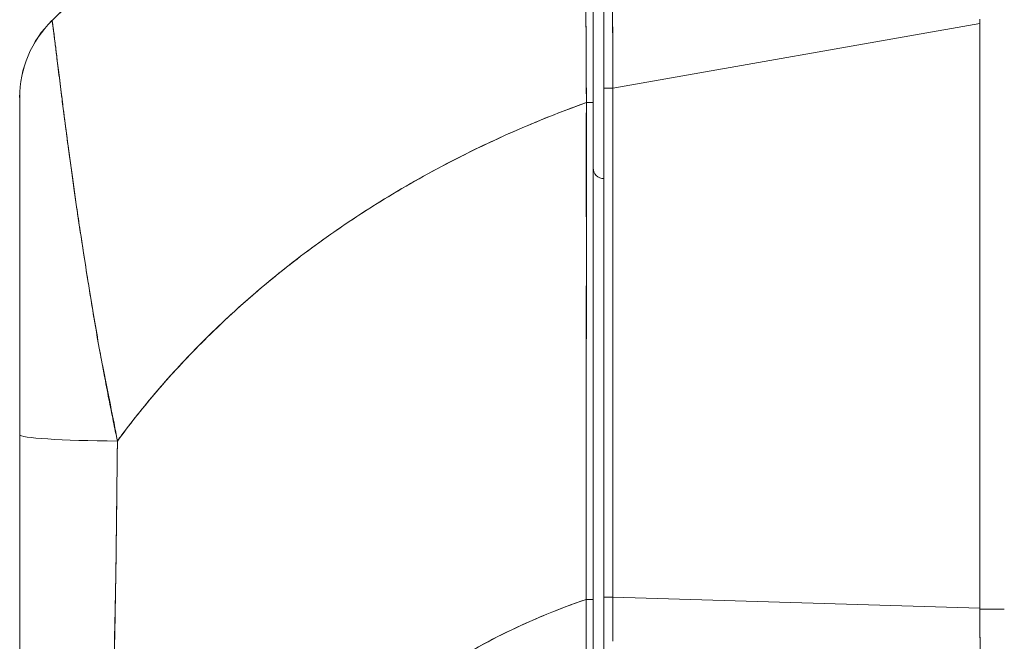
# Model space of a CAD drawing. Header units: inches. Extents: x 14 to 326, y 10 to 205.
# Tile 77 of 107: x 168.36 to 170.15, y 127.22 to 128.35. Entities that reach past the tile are written whole.
import ezdxf

# ---------------------------------------------------------------- set-up
doc = ezdxf.new("R2010")
doc.units = ezdxf.units.IN
doc.header["$LTSCALE"] = 20
doc.header["$MEASUREMENT"] = 0
doc.layers.add('Visible (ANSI)', color=7, linetype='Continuous', lineweight=5)

msp = doc.modelspace()

# ---------------------------------------------------------------- linework, layer by layer
at = {"layer": 'Visible (ANSI)'}
for p, q in [((169.4235, 128.9014), (169.4235, 128.2229)), ((168.4194, 128.3458), (168.4194, 128.3458)), ((169.4398, 128.2229), (170.1072, 128.3406)), ((170.1072, 128.3406), (169.4398, 128.2229)), ((170.1072, 127.2766), (170.1072, 128.3406)), ((170.1072, 128.3406), (170.1072, 127.2766)), ((169.4235, 128.2229), (169.4235, 127.2966)), ((169.4235, 127.2966), (169.4235, 128.2229)), ((169.4398, 128.2229), (169.4235, 128.2229)), ((169.4235, 128.2229), (169.4398, 128.2229)), ((169.4398, 128.2229), (169.4398, 127.2966)), ((169.4398, 127.2966), (169.4398, 128.2229)), ((169.3915, 128.1908), (169.3916, 128.1908)), ((169.3916, 128.1144), (169.3912, 128.1144)), ((169.3912, 128.114), (169.3916, 128.114)), ((169.4235, 127.1916), (169.4235, 127.2966)), ((169.4398, 127.2966), (169.4235, 127.2966)), ((169.4235, 127.2966), (169.4398, 127.2966)), ((169.4398, 127.2966), (170.1072, 127.2766)), ((170.1072, 127.2766), (169.4398, 127.2966)), ((170.1072, 127.2766), (170.1072, 127.2752)), ((170.1519, 127.2752), (170.1072, 127.2752)), ((170.1072, 127.2752), (170.1519, 127.2752)), ((169.3912, 127.2284), (169.3912, 127.2284)), ((169.3912, 127.2284), (169.3912, 127.2284)), ((169.3912, 127.2284), (169.3912, 127.2284))]:
    msp.add_line(p, q, dxfattribs=at)
for centre, radius, start, end in [((168.5574, 128.2055), 0.1968, 134.5376, 180.0148), ((169.4432, 128.3574), 0.0197, 258.5557, 258.562), ((170.2362, 128.3406), 0.129, 176.4899, 179.9896), ((170.2362, 128.3406), 0.129, 176.4898, 179.9896), ((169.4235, 128.0779), 0.0197, 180, 270)]:
    msp.add_arc(centre, radius, start, end, dxfattribs=at)
for centre, major_axis, ratio, start_param, end_param in [((168.5574, 128.2055), (-0.1969, 0), 0.999999, 5.489535, 6.283185), ((169.3921, 128.1965), (0.0118, 0), 0.000346, 0, 1.610517), ((169.3921, 128.1965), (0.0118, 0), 0.000346, 0, 1.610517), ((168.5771, 127.6109), (-0.0591, 0), 0.001248, 5.56586, 5.578649), ((168.5771, 127.6109), (0.0591, 0), 0.001276, 2.424268, 2.437056), ((168.5574, 127.5923), (-0.1969, 0), 0.058543, 0, 1.473429), ((168.5574, 127.5923), (-0.1969, 0), 0.058543, 0, 1.473429), ((168.5771, 127.5512), (-0.0591, 0), 0.001276, 5.435145, 5.436395), ((168.5771, 127.5512), (0.0591, 0), 0.001274, 2.293552, 2.294803), ((168.5771, 127.504), (-0.0591, 0), 0.001274, 5.44742, 5.447906), ((168.5771, 127.504), (0.0591, 0), 0.001273, 2.305813, 2.306299), ((169.3921, 127.2929), (0.0118, 0), 0.006644, 4.618394, 6.283185), ((169.3921, 127.2929), (0.0118, 0), 0.006644, 4.618394, 6.283186), ((169.4235, 127.3543), (0, 0.7058), 0.00001, 4.479839, 4.63055), ((169.4431, 127.2967), (0.0006, 0.6986), 0.004765, 1.570927, 1.685765), ((169.4431, 127.2967), (-0.0006, -0.6986), 0.00475, 4.712519, 4.827357), ((169.3921, 127.2907), (-0.0118, 0), 0.009192, 1.477292, 1.477506), ((169.3921, 127.2907), (0.0118, 0), 0.009192, 4.618885, 4.619099), ((170.0639, 127.2747), (-0.0074, 0.6885), 0.063001, 4.375, 4.712427)]:
    msp.add_ellipse(centre, major_axis=major_axis, ratio=ratio, start_param=start_param, end_param=end_param, dxfattribs=at)
for points, knots in [([(169.3886, 128.907), (169.3346, 128.8906), (169.2824, 128.8728), (169.2319, 128.8539), (169.1813, 128.835), (169.1325, 128.8149), (169.0854, 128.7938), (169.0384, 128.7728), (168.993, 128.7507), (168.9494, 128.7279), (168.9057, 128.7051), (168.8638, 128.6815), (168.8236, 128.6572), (168.7833, 128.633), (168.7448, 128.6081), (168.7079, 128.5828), (168.671, 128.5575), (168.6358, 128.5316), (168.6021, 128.5055), (168.5685, 128.4793), (168.5364, 128.4528), (168.5059, 128.4261), (168.4756, 128.3995), (168.4467, 128.3727), (168.4194, 128.3458)], [0, 0, 0, 0, 0.125051, 0.125051, 0.125051, 0.250106, 0.250106, 0.250106, 0.375161, 0.375161, 0.375161, 0.500216, 0.500216, 0.500216, 0.625271, 0.625271, 0.625271, 0.750326, 0.750326, 0.750326, 0.87538, 0.87538, 0.87538, 1, 1, 1, 1]), ([(168.4194, 128.3458), (168.4394, 128.3655), (168.4602, 128.3851), (168.4818, 128.4046), (168.5249, 128.4436), (168.5712, 128.4822), (168.621, 128.52), (168.6708, 128.5578), (168.724, 128.5949), (168.7807, 128.6308), (168.8374, 128.6666), (168.8977, 128.7013), (168.9616, 128.7342), (169.0254, 128.7672), (169.093, 128.7984), (169.1641, 128.8274), (169.2353, 128.8564), (169.3102, 128.8832), (169.3886, 128.907)], [0, 0, 0, 0, 0.09109, 0.09109, 0.09109, 0.272872, 0.272872, 0.272872, 0.454654, 0.454654, 0.454654, 0.636436, 0.636436, 0.636436, 0.818218, 0.818218, 0.818218, 1, 1, 1, 1]), ([(169.3886, 128.907), (169.3886, 128.9071), (169.3886, 128.9067), (169.3886, 128.9059), (169.3886, 128.9055), (169.3886, 128.9051), (169.3886, 128.9046), (169.3886, 128.9037), (169.3886, 128.9024), (169.3886, 128.9009), (169.3887, 128.8995), (169.3887, 128.8978), (169.3887, 128.8958), (169.3887, 128.8941), (169.3887, 128.8922), (169.3887, 128.89), (169.3887, 128.8868), (169.3887, 128.883), (169.3887, 128.8785), (169.3887, 128.8763), (169.3887, 128.874), (169.3887, 128.8714), (169.3888, 128.8654), (169.3888, 128.8583), (169.3888, 128.8501), (169.3888, 128.848), (169.3888, 128.8458), (169.3888, 128.8436), (169.3889, 128.8333), (169.3889, 128.8213), (169.3889, 128.8072), (169.3889, 128.8067), (169.3889, 128.8061), (169.389, 128.8056), (169.389, 128.7916), (169.3891, 128.7757), (169.3891, 128.7573), (169.3891, 128.7536), (169.3891, 128.7498), (169.3891, 128.7459), (169.3892, 128.7317), (169.3893, 128.7162), (169.3893, 128.6992), (169.3894, 128.6872), (169.3894, 128.6746), (169.3894, 128.6612), (169.3895, 128.6521), (169.3895, 128.6426), (169.3895, 128.6329), (169.3896, 128.6099), (169.3897, 128.5854), (169.3898, 128.5602), (169.3898, 128.5586), (169.3898, 128.5569), (169.3899, 128.5553), (169.39, 128.5321), (169.3901, 128.5083), (169.3902, 128.4838), (169.3902, 128.4686), (169.3903, 128.4531), (169.3904, 128.4373), (169.3904, 128.4271), (169.3904, 128.4168), (169.3905, 128.4064), (169.3906, 128.3814), (169.3907, 128.3559), (169.3909, 128.331), (169.3909, 128.3247), (169.3909, 128.3183), (169.391, 128.3121), (169.3911, 128.2944), (169.3912, 128.2771), (169.3913, 128.2603), (169.3914, 128.238), (169.3915, 128.2166), (169.3916, 128.1965)], [0, 0, 0, 0, 0.065233, 0.065233, 0.065233, 0.090909, 0.090909, 0.090909, 0.138606, 0.138606, 0.138606, 0.181818, 0.181818, 0.181818, 0.218295, 0.218295, 0.218295, 0.272727, 0.272727, 0.272727, 0.299488, 0.299488, 0.299488, 0.363636, 0.363636, 0.363636, 0.379913, 0.379913, 0.379913, 0.454545, 0.454545, 0.454545, 0.457429, 0.457429, 0.457429, 0.530754, 0.530754, 0.530754, 0.545455, 0.545455, 0.545455, 0.598649, 0.598649, 0.598649, 0.636364, 0.636364, 0.636364, 0.662242, 0.662242, 0.662242, 0.723318, 0.723318, 0.723318, 0.727273, 0.727273, 0.727273, 0.783303, 0.783303, 0.783303, 0.818182, 0.818182, 0.818182, 0.840721, 0.840721, 0.840721, 0.895221, 0.895221, 0.895221, 0.909091, 0.909091, 0.909091, 0.94822, 0.94822, 0.94822, 1, 1, 1, 1]), ([(169.3916, 128.1965), (169.3915, 128.2048), (169.3915, 128.2131), (169.3914, 128.2214), (169.3914, 128.2306), (169.3913, 128.2398), (169.3913, 128.249), (169.3912, 128.2591), (169.3912, 128.2691), (169.3911, 128.2792), (169.3911, 128.2902), (169.391, 128.3012), (169.391, 128.3122), (169.3909, 128.3202), (169.3909, 128.3281), (169.3908, 128.336), (169.3908, 128.3401), (169.3908, 128.3441), (169.3908, 128.3481), (169.3907, 128.3611), (169.3907, 128.3741), (169.3906, 128.387), (169.3905, 128.4012), (169.3905, 128.4152), (169.3904, 128.4291), (169.3903, 128.4429), (169.3903, 128.4566), (169.3902, 128.4701), (169.3902, 128.4715), (169.3902, 128.4729), (169.3902, 128.4743), (169.3901, 128.4906), (169.3901, 128.5066), (169.39, 128.5223), (169.3899, 128.5398), (169.3898, 128.5569), (169.3898, 128.5736), (169.3898, 128.5802), (169.3897, 128.5867), (169.3897, 128.5931), (169.3897, 128.6049), (169.3896, 128.6164), (169.3896, 128.6277), (169.3895, 128.6457), (169.3894, 128.663), (169.3894, 128.6796), (169.3894, 128.6867), (169.3893, 128.6937), (169.3893, 128.7006), (169.3893, 128.7082), (169.3893, 128.7156), (169.3892, 128.7229), (169.3892, 128.735), (169.3891, 128.7467), (169.3891, 128.7578), (169.3891, 128.7678), (169.389, 128.7773), (169.389, 128.7863), (169.389, 128.7871), (169.389, 128.7878), (169.389, 128.7885), (169.389, 128.7959), (169.389, 128.803), (169.3889, 128.8097), (169.3889, 128.8164), (169.3889, 128.8228), (169.3889, 128.8288), (169.3889, 128.8343), (169.3888, 128.8395), (169.3888, 128.8444), (169.3888, 128.8476), (169.3888, 128.8507), (169.3888, 128.8537), (169.3888, 128.8548), (169.3888, 128.8559), (169.3888, 128.857), (169.3888, 128.8607), (169.3888, 128.8641), (169.3888, 128.8674), (169.3887, 128.8704), (169.3887, 128.8732), (169.3887, 128.8758), (169.3887, 128.8783), (169.3887, 128.8806), (169.3887, 128.8827), (169.3887, 128.8847), (169.3887, 128.8866), (169.3887, 128.8884), (169.3887, 128.89), (169.3887, 128.8915), (169.3887, 128.8929), (169.3887, 128.8932), (169.3887, 128.8934), (169.3887, 128.8937), (169.3887, 128.8947), (169.3887, 128.8956), (169.3887, 128.8965), (169.3887, 128.8975), (169.3887, 128.8984), (169.3886, 128.8993), (169.3886, 128.9), (169.3886, 128.9007), (169.3886, 128.9014), (169.3886, 128.9019), (169.3886, 128.9025), (169.3886, 128.9029), (169.3886, 128.9034), (169.3886, 128.9038), (169.3886, 128.9041), (169.3886, 128.9044), (169.3886, 128.9047), (169.3886, 128.905), (169.3886, 128.9052), (169.3886, 128.9055), (169.3886, 128.9057), (169.3886, 128.9059), (169.3886, 128.906), (169.3886, 128.9062), (169.3886, 128.9063), (169.3886, 128.9064), (169.3886, 128.9065), (169.3886, 128.9066), (169.3886, 128.9067), (169.3886, 128.9068), (169.3886, 128.9069), (169.3886, 128.9069), (169.3886, 128.9069), (169.3886, 128.907), (169.3886, 128.907), (169.3886, 128.907), (169.3886, 128.907), (169.3886, 128.907), (169.3886, 128.907)], [0, 0, 0, 0, 0.022163, 0.022163, 0.022163, 0.046721, 0.046721, 0.046721, 0.07375, 0.07375, 0.07375, 0.103441, 0.103441, 0.103441, 0.125, 0.125, 0.125, 0.135958, 0.135958, 0.135958, 0.171628, 0.171628, 0.171628, 0.210936, 0.210936, 0.210936, 0.25, 0.25, 0.25, 0.254076, 0.254076, 0.254076, 0.301415, 0.301415, 0.301415, 0.354208, 0.354208, 0.354208, 0.375, 0.375, 0.375, 0.413119, 0.413119, 0.413119, 0.473883, 0.473883, 0.473883, 0.5, 0.5, 0.5, 0.529014, 0.529014, 0.529014, 0.577715, 0.577715, 0.577715, 0.621414, 0.621414, 0.621414, 0.625, 0.625, 0.625, 0.66093, 0.66093, 0.66093, 0.696579, 0.696579, 0.696579, 0.728771, 0.728771, 0.728771, 0.75, 0.75, 0.75, 0.757976, 0.757976, 0.757976, 0.784626, 0.784626, 0.784626, 0.80904, 0.80904, 0.80904, 0.83151, 0.83151, 0.83151, 0.852308, 0.852308, 0.852308, 0.871433, 0.871433, 0.871433, 0.875, 0.875, 0.875, 0.888962, 0.888962, 0.888962, 0.904641, 0.904641, 0.904641, 0.918368, 0.918368, 0.918368, 0.930426, 0.930426, 0.930426, 0.941092, 0.941092, 0.941092, 0.950638, 0.950638, 0.950638, 0.959335, 0.959335, 0.959335, 0.967454, 0.967454, 0.967454, 0.975136, 0.975136, 0.975136, 0.982323, 0.982323, 0.982323, 0.988932, 0.988932, 0.988932, 0.994877, 0.994877, 0.994877, 1, 1, 1, 1]), ([(169.4398, 128.9208), (169.4398, 128.9208), (169.4397, 128.9206), (169.4397, 128.9202), (169.4396, 128.9197), (169.4396, 128.9189), (169.4395, 128.9178), (169.4395, 128.9167), (169.4394, 128.9153), (169.4394, 128.9135), (169.4393, 128.9118), (169.4393, 128.9098), (169.4392, 128.9074), (169.4392, 128.9051), (169.4392, 128.9025), (169.4391, 128.8995), (169.4391, 128.8966), (169.439, 128.8933), (169.439, 128.8898), (169.439, 128.8863), (169.4389, 128.8825), (169.4389, 128.8784), (169.4389, 128.8752), (169.4388, 128.8719), (169.4388, 128.8683), (169.4388, 128.8673), (169.4388, 128.8663), (169.4388, 128.8652), (169.4388, 128.8605), (169.4387, 128.8556), (169.4387, 128.8504), (169.4387, 128.8452), (169.4387, 128.8397), (169.4386, 128.8339), (169.4386, 128.8282), (169.4386, 128.8221), (169.4386, 128.8158), (169.4386, 128.8096), (169.4386, 128.803), (169.4385, 128.7963), (169.4385, 128.7895), (169.4385, 128.7824), (169.4385, 128.7752), (169.4385, 128.7679), (169.4385, 128.7604), (169.4385, 128.7526), (169.4385, 128.7449), (169.4385, 128.7369), (169.4385, 128.7287), (169.4385, 128.725), (169.4385, 128.7213), (169.4385, 128.7174), (169.4385, 128.7129), (169.4385, 128.7082), (169.4385, 128.7035), (169.4385, 128.6949), (169.4385, 128.686), (169.4385, 128.677), (169.4385, 128.6679), (169.4385, 128.6587), (169.4385, 128.6493), (169.4385, 128.6398), (169.4385, 128.6302), (169.4385, 128.6204), (169.4386, 128.6106), (169.4386, 128.6006), (169.4386, 128.5905), (169.4386, 128.5803), (169.4386, 128.57), (169.4387, 128.5595), (169.4387, 128.549), (169.4387, 128.5384), (169.4387, 128.5276), (169.4388, 128.5168), (169.4388, 128.5059), (169.4388, 128.4949), (169.4388, 128.4934), (169.4388, 128.4919), (169.4388, 128.4904), (169.4388, 128.4808), (169.4389, 128.4711), (169.4389, 128.4613), (169.4389, 128.45), (169.439, 128.4386), (169.439, 128.4271), (169.439, 128.4155), (169.4391, 128.4039), (169.4391, 128.3922), (169.4392, 128.3805), (169.4392, 128.3686), (169.4393, 128.3568), (169.4393, 128.3449), (169.4393, 128.3329), (169.4394, 128.3209), (169.4394, 128.3088), (169.4395, 128.2967), (169.4395, 128.2846), (169.4396, 128.2725), (169.4396, 128.2603), (169.4397, 128.2481), (169.4397, 128.2397), (169.4398, 128.2313), (169.4398, 128.2229)], [0, 0, 0, 0, 0.026039, 0.026039, 0.026039, 0.0594, 0.0594, 0.0594, 0.09265, 0.09265, 0.09265, 0.125794, 0.125794, 0.125794, 0.15884, 0.15884, 0.15884, 0.191791, 0.191791, 0.191791, 0.224653, 0.224653, 0.224653, 0.25, 0.25, 0.25, 0.257436, 0.257436, 0.257436, 0.290141, 0.290141, 0.290141, 0.322775, 0.322775, 0.322775, 0.35535, 0.35535, 0.35535, 0.387876, 0.387876, 0.387876, 0.420366, 0.420366, 0.420366, 0.452832, 0.452832, 0.452832, 0.485286, 0.485286, 0.485286, 0.5, 0.5, 0.5, 0.517739, 0.517739, 0.517739, 0.550193, 0.550193, 0.550193, 0.582661, 0.582661, 0.582661, 0.615153, 0.615153, 0.615153, 0.647685, 0.647685, 0.647685, 0.680266, 0.680266, 0.680266, 0.712905, 0.712905, 0.712905, 0.745617, 0.745617, 0.745617, 0.75, 0.75, 0.75, 0.778408, 0.778408, 0.778408, 0.811278, 0.811278, 0.811278, 0.844236, 0.844236, 0.844236, 0.877291, 0.877291, 0.877291, 0.910445, 0.910445, 0.910445, 0.943705, 0.943705, 0.943705, 0.977077, 0.977077, 0.977077, 1, 1, 1, 1]), ([(169.4398, 128.2229), (169.4397, 128.2644), (169.4395, 128.3056), (169.4393, 128.346), (169.4391, 128.3865), (169.439, 128.426), (169.4389, 128.4642), (169.4388, 128.5024), (169.4387, 128.5392), (169.4386, 128.5742), (169.4386, 128.6091), (169.4385, 128.6422), (169.4385, 128.673), (169.4385, 128.7038), (169.4385, 128.7323), (169.4385, 128.7581), (169.4385, 128.784), (169.4386, 128.8071), (169.4386, 128.8273), (169.4387, 128.8474), (169.4388, 128.8646), (169.4389, 128.8785), (169.439, 128.8923), (169.4391, 128.9029), (169.4393, 128.91), (169.4395, 128.9172), (169.4397, 128.9208), (169.4398, 128.9208)], [0, 0, 0, 0, 0.111111, 0.111111, 0.111111, 0.222222, 0.222222, 0.222222, 0.333333, 0.333333, 0.333333, 0.444444, 0.444444, 0.444444, 0.555556, 0.555556, 0.555556, 0.666667, 0.666667, 0.666667, 0.777778, 0.777778, 0.777778, 0.888889, 0.888889, 0.888889, 1, 1, 1, 1]), ([(169.4039, 128.1965), (169.4039, 128.2433), (169.4039, 128.2889), (169.4039, 128.334), (169.4039, 128.379), (169.4039, 128.4234), (169.4039, 128.4659), (169.4039, 128.5084), (169.4039, 128.5489), (169.4039, 128.587), (169.4039, 128.625), (169.4039, 128.6604), (169.4039, 128.6927), (169.4039, 128.7249), (169.4039, 128.7539), (169.4039, 128.7792), (169.4039, 128.8044), (169.4039, 128.8259), (169.4039, 128.8433), (169.4039, 128.8606), (169.4039, 128.8738), (169.4039, 128.8826), (169.4039, 128.8914), (169.4039, 128.8957), (169.4039, 128.8957)], [0, 0, 0, 0, 0.125, 0.125, 0.125, 0.25, 0.25, 0.25, 0.375, 0.375, 0.375, 0.5, 0.5, 0.5, 0.625, 0.625, 0.625, 0.75, 0.75, 0.75, 0.875, 0.875, 0.875, 1, 1, 1, 1]), ([(169.4039, 128.8957), (169.4039, 128.8957), (169.4039, 128.8957), (169.4039, 128.8957), (169.4039, 128.8957), (169.4039, 128.8957), (169.4039, 128.8957), (169.4039, 128.8956), (169.4039, 128.8956), (169.4039, 128.8955), (169.4039, 128.8954), (169.4039, 128.8953), (169.4039, 128.8953), (169.4039, 128.8951), (169.4039, 128.895), (169.4039, 128.8949), (169.4039, 128.8947), (169.4039, 128.8946), (169.4039, 128.8944), (169.4039, 128.8942), (169.4039, 128.894), (169.4039, 128.8937), (169.4039, 128.8935), (169.4039, 128.8932), (169.4039, 128.8929), (169.4039, 128.8925), (169.4039, 128.8921), (169.4039, 128.8917), (169.4039, 128.8912), (169.4039, 128.8907), (169.4039, 128.8902), (169.4039, 128.8895), (169.4039, 128.8888), (169.4039, 128.8881), (169.4039, 128.8873), (169.4039, 128.8863), (169.4039, 128.8854), (169.4039, 128.8843), (169.4039, 128.8831), (169.4039, 128.8818), (169.4039, 128.8804), (169.4039, 128.8789), (169.4039, 128.8774), (169.4039, 128.8756), (169.4039, 128.8738), (169.4039, 128.8718), (169.4039, 128.8697), (169.4039, 128.8674), (169.4039, 128.865), (169.4039, 128.8624), (169.4039, 128.8596), (169.4039, 128.8567), (169.4039, 128.8535), (169.4039, 128.8501), (169.4039, 128.8465), (169.4039, 128.8452), (169.4039, 128.8438), (169.4039, 128.8424), (169.4039, 128.8397), (169.4039, 128.8369), (169.4039, 128.834), (169.4039, 128.8292), (169.4039, 128.8241), (169.4039, 128.8187), (169.4039, 128.8128), (169.4039, 128.8065), (169.4039, 128.7999), (169.4039, 128.7926), (169.4039, 128.7849), (169.4039, 128.7769), (169.4039, 128.768), (169.4039, 128.7586), (169.4039, 128.7488), (169.4039, 128.7378), (169.4039, 128.7264), (169.4039, 128.7144), (169.4039, 128.7066), (169.4039, 128.6986), (169.4039, 128.6903), (169.4039, 128.6843), (169.4039, 128.6781), (169.4039, 128.6718), (169.4039, 128.6555), (169.4039, 128.6384), (169.4039, 128.6208), (169.4039, 128.6036), (169.4039, 128.5858), (169.4039, 128.5675), (169.4039, 128.5511), (169.4039, 128.5342), (169.4039, 128.517), (169.4039, 128.5015), (169.4039, 128.4858), (169.4039, 128.4698), (169.4039, 128.4676), (169.4039, 128.4655), (169.4039, 128.4634), (169.4039, 128.4508), (169.4039, 128.4381), (169.4039, 128.4253), (169.4039, 128.4116), (169.4039, 128.3978), (169.4039, 128.3839), (169.4039, 128.3712), (169.4039, 128.3584), (169.4039, 128.3456), (169.4039, 128.3339), (169.4039, 128.3221), (169.4039, 128.3103), (169.4039, 128.2995), (169.4039, 128.2887), (169.4039, 128.2778), (169.4039, 128.268), (169.4039, 128.258), (169.4039, 128.2481), (169.4039, 128.2391), (169.4039, 128.2301), (169.4039, 128.221), (169.4039, 128.2129), (169.4039, 128.2047), (169.4039, 128.1965)], [0, 0, 0, 0, 0.005076, 0.005076, 0.005076, 0.010966, 0.010966, 0.010966, 0.017516, 0.017516, 0.017516, 0.024638, 0.024638, 0.024638, 0.03225, 0.03225, 0.03225, 0.040297, 0.040297, 0.040297, 0.048919, 0.048919, 0.048919, 0.058382, 0.058382, 0.058382, 0.068957, 0.068957, 0.068957, 0.080913, 0.080913, 0.080913, 0.094527, 0.094527, 0.094527, 0.110079, 0.110079, 0.110079, 0.127471, 0.127471, 0.127471, 0.14645, 0.14645, 0.14645, 0.167092, 0.167092, 0.167092, 0.189401, 0.189401, 0.189401, 0.21365, 0.21365, 0.21365, 0.240135, 0.240135, 0.240135, 0.25, 0.25, 0.25, 0.269179, 0.269179, 0.269179, 0.301214, 0.301214, 0.301214, 0.336707, 0.336707, 0.336707, 0.376077, 0.376077, 0.376077, 0.419646, 0.419646, 0.419646, 0.468248, 0.468248, 0.468248, 0.5, 0.5, 0.5, 0.523331, 0.523331, 0.523331, 0.584112, 0.584112, 0.584112, 0.643123, 0.643123, 0.643123, 0.696091, 0.696091, 0.696091, 0.74368, 0.74368, 0.74368, 0.75, 0.75, 0.75, 0.787136, 0.787136, 0.787136, 0.826784, 0.826784, 0.826784, 0.862779, 0.862779, 0.862779, 0.895593, 0.895593, 0.895593, 0.925555, 0.925555, 0.925555, 0.952834, 0.952834, 0.952834, 0.977623, 0.977623, 0.977623, 1, 1, 1, 1]), ([(169.4235, 128.2376), (169.4235, 128.3131), (169.4235, 128.3892), (169.4235, 128.5286), (169.4235, 128.5939), (169.4235, 128.7064), (169.4235, 128.7554), (169.4235, 128.8323), (169.4235, 128.8614), (169.4235, 128.8871), (169.4235, 128.8928), (169.4235, 128.8979), (169.4235, 128.899), (169.4235, 128.9009), (169.4235, 128.9036), (169.4235, 128.9014)], [0, 0, 0, 0, 0.574852, 0.574852, 1.131255, 1.131255, 1.675797, 1.675797, 2.217158, 2.217158, 2.452875, 2.452875, 2.543149, 2.543149, 2.663474, 2.663474, 2.663474, 2.663474]), ([(169.4235, 128.9014), (169.4235, 128.9014), (169.4235, 128.8979), (169.4235, 128.891), (169.4235, 128.8842), (169.4235, 128.8739), (169.4235, 128.8604), (169.4235, 128.8469), (169.4235, 128.8303), (169.4235, 128.8107), (169.4235, 128.7911), (169.4235, 128.7686), (169.4235, 128.7435), (169.4235, 128.7184), (169.4235, 128.6907), (169.4235, 128.6608), (169.4235, 128.6308), (169.4235, 128.5986), (169.4235, 128.5647), (169.4235, 128.5307), (169.4235, 128.4949), (169.4235, 128.4577), (169.4235, 128.4205), (169.4235, 128.382), (169.4235, 128.3427), (169.4235, 128.3035), (169.4235, 128.2637), (169.4235, 128.2229)], [0, 0, 0, 0, 0.111111, 0.111111, 0.111111, 0.222222, 0.222222, 0.222222, 0.333333, 0.333333, 0.333333, 0.444444, 0.444444, 0.444444, 0.555556, 0.555556, 0.555556, 0.666667, 0.666667, 0.666667, 0.777778, 0.777778, 0.777778, 0.888889, 0.888889, 0.888889, 1, 1, 1, 1]), ([(168.5383, 127.5808), (168.5344, 127.602), (168.5301, 127.624), (168.5255, 127.6467), (168.5207, 127.6702), (168.5158, 127.6946), (168.511, 127.7196), (168.5109, 127.7201), (168.5108, 127.7207), (168.5107, 127.7212), (168.5058, 127.7466), (168.5011, 127.7727), (168.4967, 127.7986), (168.4946, 127.8112), (168.4925, 127.8239), (168.4905, 127.8363), (168.4885, 127.8483), (168.4866, 127.8602), (168.4848, 127.8719), (168.4843, 127.8749), (168.4838, 127.8779), (168.4834, 127.8808), (168.4789, 127.9093), (168.4746, 127.9365), (168.4707, 127.9625), (168.4684, 127.9776), (168.4663, 127.9923), (168.4642, 128.0067), (168.4625, 128.0183), (168.4608, 128.0296), (168.4593, 128.0407), (168.4556, 128.0662), (168.4524, 128.0903), (168.4494, 128.1127), (168.449, 128.1153), (168.4487, 128.1179), (168.4483, 128.1204), (168.4468, 128.1315), (168.4454, 128.1422), (168.4441, 128.1525), (168.443, 128.1607), (168.442, 128.1687), (168.441, 128.1763), (168.4394, 128.1887), (168.4379, 128.2004), (168.4365, 128.2114), (168.4357, 128.2178), (168.435, 128.2239), (168.4342, 128.2298), (168.4322, 128.2459), (168.4305, 128.2601), (168.4289, 128.2724), (168.4287, 128.2743), (168.4285, 128.2762), (168.4283, 128.278), (168.427, 128.288), (168.426, 128.2967), (168.425, 128.3041), (168.4243, 128.3099), (168.4237, 128.3149), (168.4231, 128.3193), (168.4229, 128.3216), (168.4226, 128.3237), (168.4223, 128.3256), (168.4216, 128.3311), (168.4211, 128.3353), (168.4206, 128.3384), (168.4206, 128.3391), (168.4205, 128.3397), (168.4204, 128.3402), (168.4201, 128.3422), (168.4199, 128.3436), (168.4198, 128.3445), (168.4196, 128.3456), (168.4195, 128.346), (168.4194, 128.3458)], [0, 0, 0, 0, 0.053972, 0.053972, 0.053972, 0.109887, 0.109887, 0.109887, 0.111111, 0.111111, 0.111111, 0.16784, 0.16784, 0.16784, 0.195541, 0.195541, 0.195541, 0.222222, 0.222222, 0.222222, 0.229068, 0.229068, 0.229068, 0.294927, 0.294927, 0.294927, 0.333333, 0.333333, 0.333333, 0.364421, 0.364421, 0.364421, 0.436204, 0.436204, 0.436204, 0.444444, 0.444444, 0.444444, 0.480497, 0.480497, 0.480497, 0.509227, 0.509227, 0.509227, 0.555556, 0.555556, 0.555556, 0.582389, 0.582389, 0.582389, 0.655375, 0.655375, 0.655375, 0.666667, 0.666667, 0.666667, 0.729054, 0.729054, 0.729054, 0.777778, 0.777778, 0.777778, 0.802917, 0.802917, 0.802917, 0.874492, 0.874492, 0.874492, 0.888889, 0.888889, 0.888889, 0.939873, 0.939873, 0.939873, 1, 1, 1, 1]), ([(168.4194, 128.3458), (168.4194, 128.3459), (168.4195, 128.3455), (168.4197, 128.3448), (168.4198, 128.344), (168.42, 128.3427), (168.4203, 128.3409), (168.4205, 128.3397), (168.4207, 128.3383), (168.4209, 128.3368), (168.421, 128.3357), (168.4212, 128.3345), (168.4214, 128.3332), (168.4218, 128.3298), (168.4224, 128.3256), (168.423, 128.3207), (168.4234, 128.317), (168.424, 128.3128), (168.4245, 128.3082), (168.4248, 128.3063), (168.425, 128.3043), (168.4253, 128.3023), (168.4262, 128.2947), (168.4273, 128.2861), (168.4284, 128.2766), (168.4291, 128.2713), (168.4298, 128.2657), (168.4305, 128.2598), (168.4312, 128.2541), (168.4319, 128.2482), (168.4327, 128.2419), (168.4344, 128.2283), (168.4363, 128.2133), (168.4384, 128.1969), (168.4386, 128.195), (168.4389, 128.1931), (168.4391, 128.1911), (168.4412, 128.1752), (168.4434, 128.158), (168.4458, 128.1396), (168.4473, 128.1277), (168.449, 128.1153), (168.4507, 128.1024), (168.4522, 128.0918), (168.4537, 128.081), (168.4552, 128.0698), (168.4584, 128.0468), (168.4618, 128.0224), (168.4656, 127.9967), (168.4657, 127.9959), (168.4658, 127.9951), (168.466, 127.9943), (168.4691, 127.9728), (168.4725, 127.9504), (168.4761, 127.9272), (168.479, 127.9082), (168.4821, 127.8885), (168.4853, 127.8684), (168.4857, 127.8665), (168.486, 127.8645), (168.4863, 127.8626), (168.4894, 127.8433), (168.4927, 127.8236), (168.4961, 127.8035), (168.4991, 127.7858), (168.5022, 127.7679), (168.5054, 127.7498), (168.5067, 127.7426), (168.508, 127.7354), (168.5094, 127.7282), (168.511, 127.7192), (168.5127, 127.7102), (168.5144, 127.7012), (168.5172, 127.6866), (168.52, 127.6719), (168.5229, 127.6571), (168.5255, 127.6438), (168.5281, 127.6305), (168.5308, 127.6171), (168.5333, 127.6051), (168.5358, 127.593), (168.5383, 127.5808)], [0, 0, 0, 0, 0.039552, 0.039552, 0.039552, 0.082978, 0.082978, 0.082978, 0.111111, 0.111111, 0.111111, 0.130351, 0.130351, 0.130351, 0.182269, 0.182269, 0.182269, 0.222222, 0.222222, 0.222222, 0.238631, 0.238631, 0.238631, 0.299677, 0.299677, 0.299677, 0.333333, 0.333333, 0.333333, 0.365563, 0.365563, 0.365563, 0.436149, 0.436149, 0.436149, 0.444444, 0.444444, 0.444444, 0.511902, 0.511902, 0.511902, 0.555556, 0.555556, 0.555556, 0.591194, 0.591194, 0.591194, 0.664363, 0.664363, 0.664363, 0.666667, 0.666667, 0.666667, 0.727664, 0.727664, 0.727664, 0.777778, 0.777778, 0.777778, 0.782558, 0.782558, 0.782558, 0.830295, 0.830295, 0.830295, 0.872238, 0.872238, 0.872238, 0.888889, 0.888889, 0.888889, 0.909568, 0.909568, 0.909568, 0.942962, 0.942962, 0.942962, 0.972975, 0.972975, 0.972975, 1, 1, 1, 1]), ([(168.3606, 127.5923), (168.3606, 127.6451), (168.3606, 127.6946), (168.3606, 127.7409), (168.3606, 127.7872), (168.3606, 127.8303), (168.3606, 127.8697), (168.3606, 127.909), (168.3606, 127.9446), (168.3606, 127.9766), (168.3606, 128.0086), (168.3606, 128.037), (168.3606, 128.0619), (168.3606, 128.0868), (168.3606, 128.1082), (168.3606, 128.1263), (168.3606, 128.1444), (168.3606, 128.1593), (168.3606, 128.171), (168.3606, 128.1827), (168.3606, 128.1913), (168.3606, 128.1971), (168.3606, 128.2026), (168.3606, 128.2055), (168.3606, 128.2055)], [0, 0, 0, 0, 0.125, 0.125, 0.125, 0.25, 0.25, 0.25, 0.375, 0.375, 0.375, 0.5, 0.5, 0.5, 0.625, 0.625, 0.625, 0.75, 0.75, 0.75, 0.875, 0.875, 0.875, 0.9969948, 0.9969948, 0.9969948, 0.9969948]), ([(168.3606, 127.5923), (168.3606, 127.6022), (168.3606, 127.6121), (168.3606, 127.6219), (168.3606, 127.6328), (168.3606, 127.6437), (168.3606, 127.6546), (168.3606, 127.6665), (168.3606, 127.6785), (168.3606, 127.6904), (168.3606, 127.7035), (168.3606, 127.7166), (168.3606, 127.7297), (168.3606, 127.7442), (168.3606, 127.7587), (168.3606, 127.773), (168.3606, 127.7837), (168.3606, 127.7944), (168.3606, 127.8049), (168.3606, 127.8102), (168.3606, 127.8154), (168.3606, 127.8206), (168.3606, 127.8381), (168.3606, 127.8553), (168.3606, 127.8723), (168.3606, 127.8912), (168.3606, 127.9097), (168.3606, 127.9279), (168.3606, 127.9478), (168.3606, 127.9673), (168.3606, 127.986), (168.3606, 127.9909), (168.3606, 127.9956), (168.3606, 128.0003), (168.3606, 128.0145), (168.3606, 128.0283), (168.3606, 128.0415), (168.3606, 128.0576), (168.3606, 128.0728), (168.3606, 128.0871), (168.3606, 128.0998), (168.3606, 128.1117), (168.3606, 128.1227), (168.3606, 128.1318), (168.3606, 128.1403), (168.3606, 128.1481), (168.3606, 128.1488), (168.3606, 128.1495), (168.3606, 128.1502), (168.3606, 128.1576), (168.3606, 128.1645), (168.3606, 128.1706), (168.3606, 128.1761), (168.3606, 128.1809), (168.3606, 128.1852), (168.3606, 128.189), (168.3606, 128.1924), (168.3606, 128.1952), (168.3606, 128.1977), (168.3606, 128.1997), (168.3606, 128.2013), (168.3606, 128.2028), (168.3606, 128.2039), (168.3606, 128.2046), (168.3606, 128.2052), (168.3606, 128.2055), (168.3606, 128.2055)], [0, 0, 0, 0, 0.034588, 0.034588, 0.034588, 0.072613, 0.072613, 0.072613, 0.11445, 0.11445, 0.11445, 0.16066, 0.16066, 0.16066, 0.2119, 0.2119, 0.2119, 0.25, 0.25, 0.25, 0.268909, 0.268909, 0.268909, 0.332309, 0.332309, 0.332309, 0.40259, 0.40259, 0.40259, 0.480099, 0.480099, 0.480099, 0.5, 0.5, 0.5, 0.559815, 0.559815, 0.559815, 0.632197, 0.632197, 0.632197, 0.696757, 0.696757, 0.696757, 0.75, 0.75, 0.75, 0.754844, 0.754844, 0.754844, 0.806927, 0.806927, 0.806927, 0.853712, 0.853712, 0.853712, 0.896031, 0.896031, 0.896031, 0.93419, 0.93419, 0.93419, 0.968796, 0.968796, 0.968796, 1, 1, 1, 1]), ([(169.3916, 128.1965), (169.346, 128.1802), (169.3021, 128.1626), (169.2598, 128.144), (169.211, 128.1226), (169.1643, 128.0998), (169.1198, 128.0759), (169.0753, 128.0521), (169.033, 128.0271), (168.9928, 128.0014), (168.9525, 127.9756), (168.9144, 127.949), (168.8783, 127.9219), (168.8422, 127.8947), (168.8082, 127.867), (168.7761, 127.8389), (168.7441, 127.8108), (168.714, 127.7823), (168.6858, 127.7537), (168.6575, 127.725), (168.6312, 127.6962), (168.6067, 127.6673), (168.5821, 127.6384), (168.5594, 127.6096), (168.5383, 127.5808)], [0, 0, 0, 0, 0.110185, 0.110185, 0.110185, 0.237301, 0.237301, 0.237301, 0.364418, 0.364418, 0.364418, 0.491534, 0.491534, 0.491534, 0.618651, 0.618651, 0.618651, 0.745767, 0.745767, 0.745767, 0.872884, 0.872884, 0.872884, 1, 1, 1, 1]), ([(168.5383, 127.5808), (168.541, 127.5846), (168.5438, 127.5883), (168.5466, 127.5921), (168.5675, 127.6199), (168.5898, 127.6479), (168.6139, 127.6758), (168.638, 127.7037), (168.6637, 127.7315), (168.6913, 127.7592), (168.7188, 127.7869), (168.7481, 127.8144), (168.7792, 127.8416), (168.8103, 127.8687), (168.8433, 127.8955), (168.8782, 127.9218), (168.9131, 127.948), (168.9499, 127.9738), (168.9886, 127.9987), (169.0274, 128.0237), (169.0682, 128.0479), (169.1109, 128.0711), (169.1537, 128.0943), (169.1984, 128.1165), (169.2452, 128.1375), (169.292, 128.1585), (169.3408, 128.1783), (169.3916, 128.1965)], [0, 0, 0, 0, 0.016632, 0.016632, 0.016632, 0.139553, 0.139553, 0.139553, 0.262474, 0.262474, 0.262474, 0.385395, 0.385395, 0.385395, 0.508316, 0.508316, 0.508316, 0.631237, 0.631237, 0.631237, 0.754158, 0.754158, 0.754158, 0.877079, 0.877079, 0.877079, 1, 1, 1, 1]), ([(169.3916, 128.1965), (169.3914, 128.1775), (169.3913, 128.1571), (169.3913, 128.1358), (169.3912, 128.1221), (169.3912, 128.108), (169.3912, 128.0935), (169.3912, 128.089), (169.3912, 128.0845), (169.3912, 128.0799), (169.3913, 128.0629), (169.3913, 128.0456), (169.3913, 128.0279), (169.3914, 128.0119), (169.3914, 127.9956), (169.3915, 127.9791), (169.3915, 127.9786), (169.3915, 127.9782), (169.3915, 127.9777), (169.3915, 127.963), (169.3915, 127.948), (169.3915, 127.9328), (169.3916, 127.9183), (169.3916, 127.9035), (169.3916, 127.8884), (169.3916, 127.8761), (169.3916, 127.8635), (169.3916, 127.8507), (169.3915, 127.8352), (169.3915, 127.8192), (169.3915, 127.803), (169.3915, 127.7754), (169.3914, 127.747), (169.3914, 127.7183), (169.3913, 127.715), (169.3913, 127.7117), (169.3913, 127.7083), (169.3913, 127.6822), (169.3912, 127.656), (169.3912, 127.6296), (169.3912, 127.6138), (169.3912, 127.5981), (169.3912, 127.5823), (169.3912, 127.5749), (169.3912, 127.5675), (169.3912, 127.5601), (169.3912, 127.5508), (169.3912, 127.5416), (169.3912, 127.5324), (169.3912, 127.5145), (169.3912, 127.4967), (169.3912, 127.4792), (169.3912, 127.4597), (169.3912, 127.4406), (169.3912, 127.422), (169.3912, 127.4203), (169.3912, 127.4187), (169.3912, 127.417), (169.3912, 127.3974), (169.3913, 127.3784), (169.3912, 127.3601), (169.3912, 127.3362), (169.3911, 127.3136), (169.3909, 127.2928)], [0, 0, 0, 0, 0.086854, 0.086854, 0.086854, 0.142857, 0.142857, 0.142857, 0.160393, 0.160393, 0.160393, 0.225332, 0.225332, 0.225332, 0.284072, 0.284072, 0.284072, 0.285714, 0.285714, 0.285714, 0.337995, 0.337995, 0.337995, 0.387858, 0.387858, 0.387858, 0.428571, 0.428571, 0.428571, 0.477903, 0.477903, 0.477903, 0.561799, 0.561799, 0.561799, 0.571429, 0.571429, 0.571429, 0.647398, 0.647398, 0.647398, 0.692793, 0.692793, 0.692793, 0.714286, 0.714286, 0.714286, 0.741164, 0.741164, 0.741164, 0.793671, 0.793671, 0.793671, 0.851961, 0.851961, 0.851961, 0.857143, 0.857143, 0.857143, 0.918923, 0.918923, 0.918923, 1, 1, 1, 1]), ([(169.3909, 127.2928), (169.391, 127.3653), (169.3911, 127.4383), (169.3912, 127.5118), (169.3912, 127.5374), (169.3912, 127.563), (169.3913, 127.5887), (169.3913, 127.6333), (169.3913, 127.6781), (169.3914, 127.723), (169.3914, 127.7783), (169.3914, 127.8339), (169.3915, 127.8898), (169.3915, 127.91), (169.3915, 127.9302), (169.3915, 127.9505), (169.3915, 128.0319), (169.3916, 128.1139), (169.3916, 128.1965)], [0, 0, 0, 0, 0.247318, 0.247318, 0.247318, 0.333333, 0.333333, 0.333333, 0.482783, 0.482783, 0.482783, 0.666667, 0.666667, 0.666667, 0.733158, 0.733158, 0.733158, 1, 1, 1, 1]), ([(169.4039, 127.2929), (169.4039, 127.3961), (169.4039, 127.4984), (169.4039, 127.5998), (169.4039, 127.7011), (169.4039, 127.8015), (169.4039, 127.9009), (169.4039, 128.0004), (169.4039, 128.0989), (169.4039, 128.1965)], [0, 0, 0, 0, 0.333333, 0.333333, 0.333333, 0.666667, 0.666667, 0.666667, 1, 1, 1, 1]), ([(169.4039, 128.1965), (169.4039, 128.1145), (169.4039, 128.0325), (169.4039, 127.9505), (169.4039, 127.8747), (169.4039, 127.7989), (169.4039, 127.7231), (169.4039, 127.6527), (169.4039, 127.5823), (169.4039, 127.5119), (169.4039, 127.4389), (169.4039, 127.3659), (169.4039, 127.2929)], [0, 0, 0, 0, 0.272211, 0.272211, 0.272211, 0.523955, 0.523955, 0.523955, 0.757632, 0.757632, 0.757632, 1, 1, 1, 1]), ([(168.3606, 127.2025), (168.3606, 127.2438), (168.3606, 127.2858), (168.3606, 127.3284), (168.3606, 127.3711), (168.3606, 127.4144), (168.3606, 127.4584), (168.3606, 127.5024), (168.3606, 127.547), (168.3606, 127.5923)], [0, 0, 0, 0, 0.333333, 0.333333, 0.333333, 0.666667, 0.666667, 0.666667, 1, 1, 1, 1]), ([(168.3606, 127.2025), (168.3606, 127.2398), (168.3606, 127.2772), (168.3606, 127.3146), (168.3606, 127.36), (168.3606, 127.4054), (168.3606, 127.451), (168.3606, 127.498), (168.3606, 127.5451), (168.3606, 127.5923)], [0, 0, 0, 0, 0.288491, 0.288491, 0.288491, 0.638459, 0.638459, 0.638459, 1, 1, 1, 1]), ([(168.5325, 127.1799), (168.5325, 127.1841), (168.5326, 127.1882), (168.5326, 127.1923), (168.5327, 127.1996), (168.5329, 127.2069), (168.533, 127.2142), (168.5334, 127.2371), (168.5339, 127.2599), (168.5344, 127.2824), (168.5346, 127.2922), (168.5348, 127.302), (168.535, 127.3117), (168.535, 127.3144), (168.5351, 127.3171), (168.5351, 127.3198), (168.5353, 127.3306), (168.5355, 127.3414), (168.5357, 127.3522), (168.536, 127.3765), (168.5363, 127.4005), (168.5365, 127.4241), (168.5366, 127.432), (168.5367, 127.4399), (168.5368, 127.4477), (168.5368, 127.4498), (168.5368, 127.4519), (168.5369, 127.454), (168.5371, 127.4695), (168.5372, 127.4849), (168.5374, 127.5), (168.5378, 127.5276), (168.5381, 127.5546), (168.5383, 127.5808)], [0, 0, 0, 0, 0.029161, 0.029161, 0.029161, 0.080621, 0.080621, 0.080621, 0.243196, 0.243196, 0.243196, 0.313778, 0.313778, 0.313778, 0.333333, 0.333333, 0.333333, 0.41251, 0.41251, 0.41251, 0.591045, 0.591045, 0.591045, 0.650584, 0.650584, 0.650584, 0.666667, 0.666667, 0.666667, 0.784923, 0.784923, 0.784923, 1, 1, 1, 1]), ([(168.5383, 127.5808), (168.5378, 127.5341), (168.5373, 127.4881), (168.5368, 127.4429), (168.5367, 127.4406), (168.5367, 127.4383), (168.5367, 127.436), (168.5362, 127.3931), (168.5356, 127.3508), (168.535, 127.3092), (168.5349, 127.3047), (168.5348, 127.3002), (168.5347, 127.2956), (168.5341, 127.2565), (168.5333, 127.2179), (168.5325, 127.1799)], [0, 0, 0, 0, 0.333333, 0.333333, 0.333333, 0.350215, 0.350215, 0.350215, 0.666667, 0.666667, 0.666667, 0.701162, 0.701162, 0.701162, 1, 1, 1, 1]), ([(168.689, 126.6007), (168.6979, 126.6324), (168.7089, 126.6646), (168.7223, 126.697), (168.7357, 126.7295), (168.7515, 126.7621), (168.7698, 126.7947), (168.7881, 126.8274), (168.8089, 126.8599), (168.8324, 126.8921), (168.8559, 126.9242), (168.8821, 126.956), (168.911, 126.987), (168.9399, 127.018), (168.9716, 127.0482), (169.006, 127.0772), (169.0405, 127.1061), (169.0778, 127.1339), (169.1179, 127.1601), (169.1579, 127.1862), (169.2008, 127.2106), (169.2463, 127.2329), (169.2919, 127.2552), (169.3401, 127.2753), (169.3909, 127.2928)], [0, 0, 0, 0, 0.124948, 0.124948, 0.124948, 0.249955, 0.249955, 0.249955, 0.374963, 0.374963, 0.374963, 0.49997, 0.49997, 0.49997, 0.624978, 0.624978, 0.624978, 0.749985, 0.749985, 0.749985, 0.874993, 0.874993, 0.874993, 1, 1, 1, 1]), ([(169.3909, 127.2928), (169.3763, 127.2878), (169.3618, 127.2825), (169.3476, 127.277), (169.3223, 127.2673), (169.2976, 127.2569), (169.2736, 127.2459), (169.2497, 127.2349), (169.2264, 127.2232), (169.2039, 127.2111), (169.1813, 127.199), (169.1595, 127.1863), (169.1384, 127.1732), (169.1174, 127.16), (169.097, 127.1465), (169.0774, 127.1325), (169.0578, 127.1185), (169.0389, 127.1041), (169.0208, 127.0894), (169.0027, 127.0746), (168.9853, 127.0596), (168.9686, 127.0442), (168.952, 127.0289), (168.9361, 127.0133), (168.9209, 126.9974), (168.9057, 126.9816), (168.8912, 126.9656), (168.8775, 126.9493), (168.8638, 126.9331), (168.8508, 126.9168), (168.8384, 126.9003), (168.8261, 126.8838), (168.8145, 126.8672), (168.8036, 126.8505), (168.7927, 126.8338), (168.7825, 126.8171), (168.7729, 126.8003), (168.7634, 126.7835), (168.7545, 126.7668), (168.7462, 126.75), (168.738, 126.7332), (168.7304, 126.7165), (168.7234, 126.6998), (168.7165, 126.6831), (168.7102, 126.6665), (168.7044, 126.65), (168.6987, 126.6335), (168.6936, 126.617), (168.689, 126.6007)], [0, 0, 0, 0, 0.036069, 0.036069, 0.036069, 0.100331, 0.100331, 0.100331, 0.164593, 0.164593, 0.164593, 0.228855, 0.228855, 0.228855, 0.293118, 0.293118, 0.293118, 0.35738, 0.35738, 0.35738, 0.421642, 0.421642, 0.421642, 0.485904, 0.485904, 0.485904, 0.550166, 0.550166, 0.550166, 0.614429, 0.614429, 0.614429, 0.678691, 0.678691, 0.678691, 0.742953, 0.742953, 0.742953, 0.807215, 0.807215, 0.807215, 0.871477, 0.871477, 0.871477, 0.93574, 0.93574, 0.93574, 1, 1, 1, 1]), ([(169.3933, 126.5234), (169.3933, 126.5234), (169.3933, 126.5234), (169.3933, 126.5234), (169.3933, 126.5234), (169.3933, 126.5234), (169.3933, 126.5235), (169.3933, 126.5235), (169.3933, 126.5235), (169.3934, 126.5236), (169.3934, 126.5236), (169.3934, 126.5237), (169.3934, 126.5238), (169.3934, 126.5238), (169.3934, 126.5239), (169.3935, 126.524), (169.3935, 126.5241), (169.3935, 126.5243), (169.3935, 126.5244), (169.3935, 126.5245), (169.3936, 126.5247), (169.3936, 126.5248), (169.3936, 126.525), (169.3936, 126.5252), (169.3936, 126.5254), (169.3937, 126.5256), (169.3937, 126.5258), (169.3937, 126.5261), (169.3937, 126.5264), (169.3937, 126.5267), (169.3938, 126.527), (169.3938, 126.5273), (169.3938, 126.5277), (169.3938, 126.528), (169.3939, 126.5284), (169.3939, 126.5289), (169.3939, 126.5293), (169.3939, 126.5298), (169.394, 126.5304), (169.394, 126.5309), (169.394, 126.5316), (169.394, 126.5322), (169.3941, 126.5329), (169.3941, 126.5336), (169.3941, 126.5344), (169.3941, 126.5351), (169.3941, 126.5352), (169.3941, 126.5352), (169.3941, 126.5353), (169.3942, 126.5362), (169.3942, 126.5371), (169.3942, 126.5381), (169.3943, 126.5393), (169.3943, 126.5405), (169.3943, 126.5418), (169.3944, 126.543), (169.3944, 126.5444), (169.3944, 126.5458), (169.3944, 126.5471), (169.3945, 126.5485), (169.3945, 126.55), (169.3945, 126.5514), (169.3945, 126.5528), (169.3945, 126.5543), (169.3946, 126.5558), (169.3946, 126.5573), (169.3946, 126.5589), (169.3946, 126.5606), (169.3946, 126.5623), (169.3946, 126.564), (169.3946, 126.5644), (169.3946, 126.5647), (169.3946, 126.5651), (169.3946, 126.5667), (169.3946, 126.5683), (169.3946, 126.5699), (169.3946, 126.5722), (169.3946, 126.5745), (169.3946, 126.5769), (169.3946, 126.5796), (169.3945, 126.5824), (169.3945, 126.5853), (169.3945, 126.5886), (169.3945, 126.592), (169.3945, 126.5955), (169.3944, 126.5994), (169.3944, 126.6036), (169.3944, 126.6079), (169.3943, 126.611), (169.3943, 126.6143), (169.3943, 126.6176), (169.3943, 126.6194), (169.3943, 126.6211), (169.3943, 126.6229), (169.3942, 126.6285), (169.3942, 126.6344), (169.3941, 126.6405), (169.3941, 126.6464), (169.394, 126.6525), (169.394, 126.6588), (169.394, 126.6648), (169.3939, 126.6711), (169.3939, 126.6775), (169.3939, 126.6835), (169.3938, 126.6896), (169.3938, 126.6959), (169.3938, 126.6961), (169.3938, 126.6964), (169.3938, 126.6967), (169.3937, 126.7033), (169.3937, 126.71), (169.3937, 126.7168), (169.3936, 126.7238), (169.3936, 126.7309), (169.3936, 126.7381), (169.3935, 126.7458), (169.3935, 126.7537), (169.3935, 126.7617), (169.3934, 126.7704), (169.3934, 126.7794), (169.3933, 126.7886), (169.3933, 126.7891), (169.3933, 126.7897), (169.3933, 126.7902), (169.3933, 126.7999), (169.3932, 126.8099), (169.3932, 126.8201), (169.3931, 126.8314), (169.3931, 126.843), (169.393, 126.8549), (169.3929, 126.8666), (169.3929, 126.8785), (169.3928, 126.8906), (169.3928, 126.8938), (169.3928, 126.8971), (169.3927, 126.9003), (169.3927, 126.9091), (169.3926, 126.9179), (169.3926, 126.9269), (169.3925, 126.9389), (169.3925, 126.9511), (169.3924, 126.9634), (169.3923, 126.9754), (169.3923, 126.9876), (169.3922, 126.9999), (169.3922, 127.0077), (169.3921, 127.0156), (169.3921, 127.0236), (169.3921, 127.0277), (169.3921, 127.0318), (169.392, 127.0359), (169.392, 127.0475), (169.3919, 127.0593), (169.3919, 127.0711), (169.3918, 127.0817), (169.3918, 127.0924), (169.3917, 127.1032), (169.3917, 127.1133), (169.3916, 127.1233), (169.3916, 127.1335), (169.3916, 127.1409), (169.3915, 127.1483), (169.3915, 127.1558), (169.3915, 127.1586), (169.3915, 127.1614), (169.3915, 127.1642), (169.3914, 127.1746), (169.3914, 127.1851), (169.3913, 127.1957), (169.3913, 127.2064), (169.3912, 127.2172), (169.3912, 127.2281), (169.3911, 127.2391), (169.3911, 127.2502), (169.3911, 127.2613), (169.391, 127.2718), (169.391, 127.2823), (169.3909, 127.2928)], [0, 0, 0, 0, 0.001151, 0.001151, 0.001151, 0.005723, 0.005723, 0.005723, 0.010767, 0.010767, 0.010767, 0.016245, 0.016245, 0.016245, 0.022121, 0.022121, 0.022121, 0.028371, 0.028371, 0.028371, 0.034987, 0.034987, 0.034987, 0.042027, 0.042027, 0.042027, 0.049583, 0.049583, 0.049583, 0.057751, 0.057751, 0.057751, 0.066634, 0.066634, 0.066634, 0.076346, 0.076346, 0.076346, 0.087013, 0.087013, 0.087013, 0.098782, 0.098782, 0.098782, 0.111111, 0.111111, 0.111111, 0.111737, 0.111737, 0.111737, 0.126138, 0.126138, 0.126138, 0.142591, 0.142591, 0.142591, 0.159253, 0.159253, 0.159253, 0.174874, 0.174874, 0.174874, 0.189779, 0.189779, 0.189779, 0.204393, 0.204393, 0.204393, 0.219283, 0.219283, 0.219283, 0.222222, 0.222222, 0.222222, 0.235096, 0.235096, 0.235096, 0.252451, 0.252451, 0.252451, 0.271705, 0.271705, 0.271705, 0.292989, 0.292989, 0.292989, 0.316373, 0.316373, 0.316373, 0.333333, 0.333333, 0.333333, 0.341916, 0.341916, 0.341916, 0.369201, 0.369201, 0.369201, 0.395367, 0.395367, 0.395367, 0.420628, 0.420628, 0.420628, 0.444444, 0.444444, 0.444444, 0.445546, 0.445546, 0.445546, 0.470606, 0.470606, 0.470606, 0.496367, 0.496367, 0.496367, 0.523782, 0.523782, 0.523782, 0.553815, 0.553815, 0.553815, 0.555556, 0.555556, 0.555556, 0.58732, 0.58732, 0.58732, 0.622696, 0.622696, 0.622696, 0.657487, 0.657487, 0.657487, 0.666667, 0.666667, 0.666667, 0.691561, 0.691561, 0.691561, 0.724813, 0.724813, 0.724813, 0.757131, 0.757131, 0.757131, 0.777778, 0.777778, 0.777778, 0.7884, 0.7884, 0.7884, 0.818359, 0.818359, 0.818359, 0.845378, 0.845378, 0.845378, 0.870503, 0.870503, 0.870503, 0.888889, 0.888889, 0.888889, 0.895775, 0.895775, 0.895775, 0.921481, 0.921481, 0.921481, 0.94778, 0.94778, 0.94778, 0.974657, 0.974657, 0.974657, 1, 1, 1, 1]), ([(169.3909, 127.2928), (169.391, 127.2741), (169.3911, 127.2536), (169.3912, 127.2322), (169.3912, 127.2192), (169.3913, 127.2058), (169.3913, 127.1923), (169.3914, 127.1823), (169.3914, 127.1723), (169.3915, 127.1621), (169.3916, 127.1373), (169.3917, 127.1118), (169.3918, 127.0852), (169.3918, 127.0836), (169.3918, 127.0819), (169.3918, 127.0803), (169.3919, 127.0557), (169.3921, 127.0301), (169.3922, 127.0044), (169.3923, 126.9891), (169.3924, 126.9736), (169.3924, 126.9583), (169.3925, 126.9465), (169.3926, 126.9347), (169.3926, 126.9232), (169.3928, 126.8954), (169.3929, 126.8688), (169.393, 126.8446), (169.393, 126.8438), (169.3931, 126.8431), (169.3931, 126.8423), (169.3932, 126.8161), (169.3933, 126.7929), (169.3934, 126.7717), (169.3935, 126.7647), (169.3935, 126.7579), (169.3935, 126.7514), (169.3936, 126.7469), (169.3936, 126.7425), (169.3936, 126.7382), (169.3937, 126.7271), (169.3937, 126.7167), (169.3937, 126.7069), (169.3938, 126.698), (169.3938, 126.6896), (169.3939, 126.6817), (169.3939, 126.6805), (169.3939, 126.6793), (169.3939, 126.6781), (169.3939, 126.6688), (169.394, 126.6601), (169.394, 126.6519), (169.3941, 126.6436), (169.3941, 126.6358), (169.3942, 126.6284), (169.3943, 126.6212), (169.3943, 126.6144), (169.3944, 126.6081), (169.3944, 126.6017), (169.3945, 126.5958), (169.3945, 126.5903), (169.3945, 126.5897), (169.3945, 126.5892), (169.3945, 126.5886), (169.3945, 126.5837), (169.3946, 126.5792), (169.3946, 126.5751), (169.3946, 126.5704), (169.3946, 126.5661), (169.3946, 126.5623), (169.3946, 126.5616), (169.3946, 126.561), (169.3946, 126.5604), (169.3946, 126.5572), (169.3945, 126.5543), (169.3945, 126.5517), (169.3945, 126.5485), (169.3944, 126.5457), (169.3944, 126.5432), (169.3943, 126.5428), (169.3943, 126.5424), (169.3943, 126.5421), (169.3943, 126.54), (169.3942, 126.5382), (169.3942, 126.5365), (169.3941, 126.5346), (169.3941, 126.533), (169.394, 126.5315), (169.394, 126.5314), (169.394, 126.5312), (169.394, 126.5311), (169.3939, 126.5299), (169.3939, 126.5289), (169.3938, 126.528), (169.3938, 126.5271), (169.3937, 126.5263), (169.3937, 126.5256), (169.3937, 126.5255), (169.3936, 126.5254), (169.3936, 126.5253), (169.3936, 126.5249), (169.3936, 126.5245), (169.3935, 126.5242), (169.3934, 126.5237), (169.3933, 126.5235), (169.3933, 126.5234)], [0, 0, 0, 0, 0.047854, 0.047854, 0.047854, 0.076923, 0.076923, 0.076923, 0.098317, 0.098317, 0.098317, 0.150638, 0.150638, 0.150638, 0.153846, 0.153846, 0.153846, 0.201981, 0.201981, 0.201981, 0.230769, 0.230769, 0.230769, 0.252949, 0.252949, 0.252949, 0.30603, 0.30603, 0.30603, 0.307692, 0.307692, 0.307692, 0.365502, 0.365502, 0.365502, 0.384615, 0.384615, 0.384615, 0.39773, 0.39773, 0.39773, 0.431314, 0.431314, 0.431314, 0.461538, 0.461538, 0.461538, 0.466158, 0.466158, 0.466158, 0.501916, 0.501916, 0.501916, 0.538462, 0.538462, 0.538462, 0.574651, 0.574651, 0.574651, 0.611561, 0.611561, 0.611561, 0.615385, 0.615385, 0.615385, 0.648773, 0.648773, 0.648773, 0.686243, 0.686243, 0.686243, 0.692308, 0.692308, 0.692308, 0.724334, 0.724334, 0.724334, 0.763312, 0.763312, 0.763312, 0.769231, 0.769231, 0.769231, 0.802735, 0.802735, 0.802735, 0.841808, 0.841808, 0.841808, 0.846154, 0.846154, 0.846154, 0.879927, 0.879927, 0.879927, 0.915771, 0.915771, 0.915771, 0.923077, 0.923077, 0.923077, 0.948388, 0.948388, 0.948388, 1, 1, 1, 1]), ([(169.4039, 127.2929), (169.4039, 127.2093), (169.4039, 127.1247), (169.4039, 127.0335), (169.4039, 127.0215), (169.4039, 127.0096)], [0, 0, 0, 0, 0.6369288, 0.6369288, 0.7343794, 0.7343794, 0.7343794, 0.7343794]), ([(169.391, 127.2848), (169.391, 127.2763), (169.391, 127.2678), (169.3911, 127.2593), (169.3911, 127.249), (169.3911, 127.2387), (169.3912, 127.2284)], [0.00468756, 0.00468756, 0.00468756, 0.00468756, 0.02521462, 0.02521462, 0.02521462, 0.05018641, 0.05018641, 0.05018641, 0.05018641]), ([(170.1072, 127.2766), (170.1072, 127.2764), (170.1072, 127.2763), (170.1072, 127.2761), (170.1072, 127.276), (170.1072, 127.2758), (170.1072, 127.2757), (170.1072, 127.2755), (170.1072, 127.2754), (170.1072, 127.2752)], [0, 0, 0, 0, 0.333333, 0.333333, 0.333333, 0.666667, 0.666667, 0.666667, 1, 1, 1, 1]), ([(170.1072, 127.2752), (170.1075, 127.2494), (170.1077, 127.2236), (170.1078, 127.1979), (170.1079, 127.1723), (170.1079, 127.1468), (170.1078, 127.1217), (170.1077, 127.0965), (170.1075, 127.0717), (170.1072, 127.0473)], [0, 0, 0, 0, 0.333333, 0.333333, 0.333333, 0.666667, 0.666667, 0.666667, 1, 1, 1, 1])]:
    msp.add_open_spline(points, degree=3, knots=knots, dxfattribs=at)
for points in [[(168.4195, 128.3455), (168.4195, 128.3455), (168.4196, 128.3455), (168.4196, 128.3456)], [(168.518, 127.6836), (168.518, 127.6831), (168.518, 127.6826), (168.518, 127.6821)], [(168.518, 127.6821), (168.518, 127.6826), (168.518, 127.6831), (168.518, 127.6836)], [(169.3912, 127.5513), (169.3912, 127.5513), (169.3912, 127.5513), (169.3912, 127.5513)], [(169.3909, 127.2923), (169.3909, 127.2922), (169.3909, 127.2922), (169.3909, 127.2921)]]:
    msp.add_open_spline(points, degree=3, dxfattribs=at)

doc.saveas('drawing.dxf')
